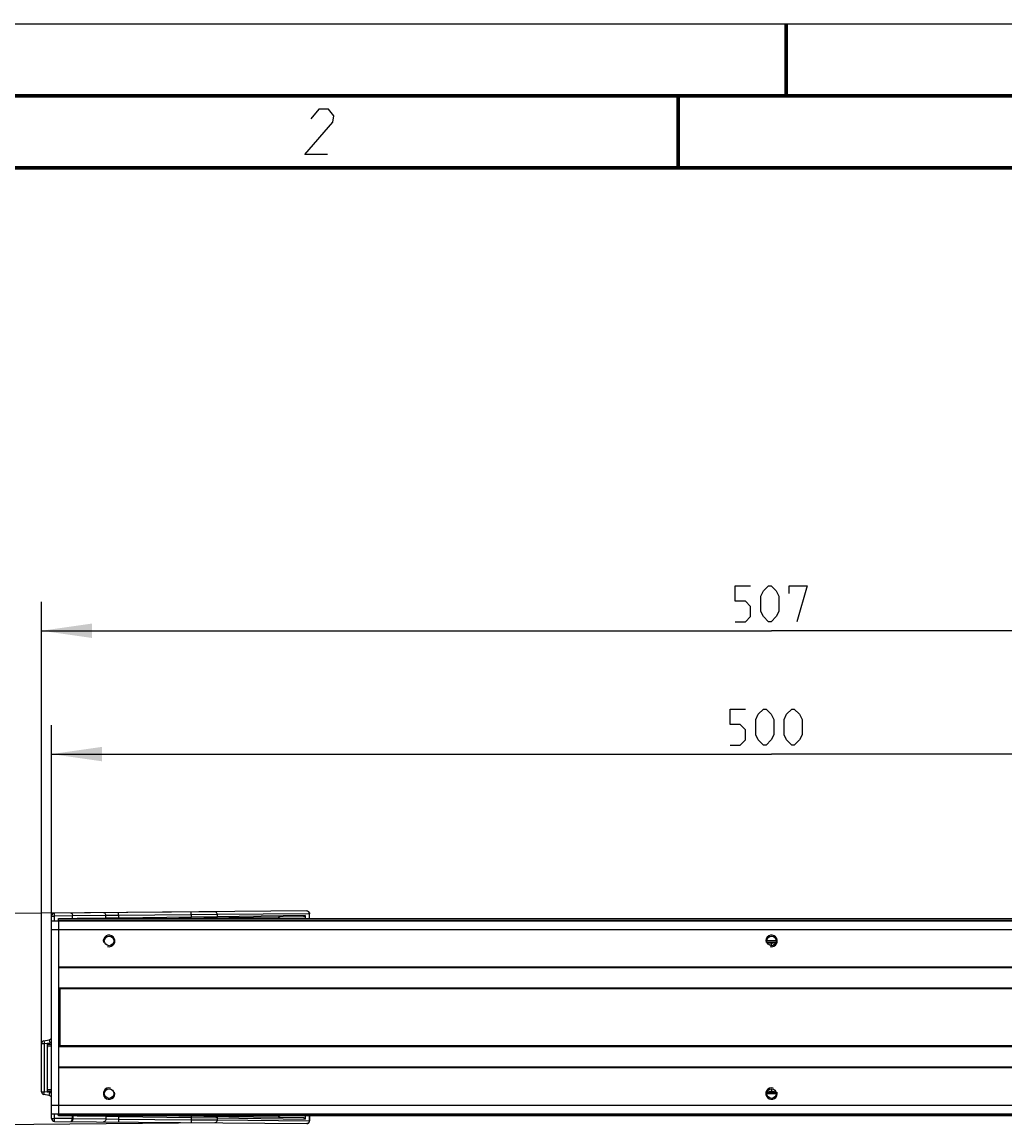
# Model space of a CAD drawing. Extents: x 0 to 420, y 0 to 297.
# Tile 56 of 124: x 72 to 140, y 220 to 297. Entities that reach past the tile are written whole.
import ezdxf

# ---------------------------------------------------------------- set-up
doc = ezdxf.new("R2010")
doc.units = 0
doc.header["$LTSCALE"] = 23.1
doc.layers.get('0').update_dxf_attribs({"linetype": 'CONTINUOUS'})
doc.layers.add('02___PRT_ALL_AXES', color=7, linetype='CONTINUOUS')
doc.layers.add('DIM_PILOTEES', color=7, linetype='CONTINUOUS')
doc.dimstyles.get("Standard").update_dxf_attribs({"dimtxt": 0.18, "dimasz": 0.18, "dimexe": 0.18, "dimexo": 0.0625, "dimgap": 0.09, "dimtad": 0, "dimtih": 1, "dimtoh": 1, "dimzin": 0, "dimcen": 0.09, "dimazin": 3, "dimtfac": 1, "dimtofl": 0, "dimtmove": 0, "dimatfit": 3})

# ---------------------------------------------------------------- blocks, each defined once
blk = doc.blocks.new('_FILLED')
at = {"color": 0, "linetype": 'BYBLOCK'}
blk.add_solid([(0, 0), (-1, 0.142857), (-1, -0.142857)], dxfattribs=at)
blk = doc.blocks.new('*D1')
at = {"layer": 'DIM_PILOTEES', "color": 2, "linetype": 'CONTINUOUS'}
for p, q in [((73.989763, 234.114236), (73.989763, 248.289492)), ((173.989763, 234.714236), (173.989763, 248.289492)), ((73.989763, 246.289492), (123.989763, 246.289492)), ((173.989763, 246.289492), (123.989763, 246.289492))]:
    blk.add_line(p, q, dxfattribs=at)
at = {"layer": 'DIM_PILOTEES', "color": 2, "linetype": 'CONTINUOUS', "xscale": 3.5, "yscale": 3.5, "zscale": 3.5, "rotation": 180}
blk.add_blockref('_FILLED', (73.989763, 246.289492), dxfattribs=at)
at = {"layer": 'DIM_PILOTEES', "color": 2, "linetype": 'CONTINUOUS', "xscale": 3.5, "yscale": 3.5, "zscale": 3.5}
blk.add_blockref('_FILLED', (173.989763, 246.289492), dxfattribs=at)
blk = doc.blocks.new('*D2')
at = {"layer": 'DIM_PILOTEES', "color": 2, "linetype": 'CONTINUOUS'}
for p, q in [((73.299813, 226.182987), (73.299813, 256.854852)), ((174.679712, 233.182987), (174.679712, 256.854852)), ((73.299813, 254.854852), (123.989763, 254.854852)), ((174.679712, 254.854852), (123.989763, 254.854852))]:
    blk.add_line(p, q, dxfattribs=at)
at = {"layer": 'DIM_PILOTEES', "color": 2, "linetype": 'CONTINUOUS', "xscale": 3.5, "yscale": 3.5, "zscale": 3.5, "rotation": 180}
blk.add_blockref('_FILLED', (73.299813, 254.854852), dxfattribs=at)
at = {"layer": 'DIM_PILOTEES', "color": 2, "linetype": 'CONTINUOUS', "xscale": 3.5, "yscale": 3.5, "zscale": 3.5}
blk.add_blockref('_FILLED', (174.679712, 254.854852), dxfattribs=at)
blk = doc.blocks.new('*D3')
at = {"layer": 'DIM_PILOTEES', "color": 2, "linetype": 'CONTINUOUS'}
for p, q in [((85.323882, 235.342144), (60.260396, 235.123418)), ((62.26032, 235.140871), (62.324264, 227.813521)), ((62.388209, 220.486172), (62.324264, 227.813521)), ((85.323882, 220.686328), (60.388285, 220.468719))]:
    blk.add_line(p, q, dxfattribs=at)
at = {"layer": 'DIM_PILOTEES', "color": 2, "linetype": 'CONTINUOUS', "xscale": 3.5, "yscale": 3.5, "zscale": 3.5}
for p, rotation in [((62.26032, 235.140871), 90.5), ((62.388209, 220.486172), 270.5)]:
    blk.add_blockref('_FILLED', p, dxfattribs=dict(at, rotation=rotation))

msp = doc.modelspace()

# ---------------------------------------------------------------- linework, layer by layer
at = {"color": 7, "linetype": 'CONTINUOUS'}
for p, q in [((0, 297), (420, 297)), ((25.00003, 286.9999), (410, 286.9999)), ((91.71515, 235.397919), (74.198068, 235.24505)), ((91.752312, 235.393596), (91.71515, 235.397919)), ((73.989763, 221.314236), (73.989763, 234.714236)), ((73.989763, 234.714236), (173.989763, 234.714236)), ((73.999813, 234.714236), (73.999813, 235.045058)), ((73.999813, 235.045058), (74.199813, 235.045058)), ((74.199813, 235.045058), (74.198068, 235.24505)), ((75.45254, 235.05599), (74.199813, 235.045058)), ((74.199813, 234.714236), (74.199813, 235.045058)), ((74.463765, 234.714236), (74.47053, 234.735809)), ((74.489763, 234.714236), (74.489763, 234.864236)), ((74.489763, 234.864236), (173.489763, 234.864236)), ((74.489763, 234.764236), (173.489763, 234.764236)), ((77.773869, 235.074736), (75.45254, 235.054479)), ((75.45254, 234.859845), (75.45254, 235.054479)), ((77.773869, 234.892259), (75.766981, 234.864236)), ((78.639894, 235.083806), (77.773869, 235.074736)), ((77.773869, 234.892259), (77.773869, 235.074736)), ((78.639894, 234.905561), (77.773869, 234.892259)), ((78.639894, 235.083806), (78.638149, 235.283798)), ((83.680179, 235.127792), (78.639894, 235.083806)), ((78.639894, 235.083806), (78.639894, 234.905561)), ((83.680179, 234.975941), (78.639894, 234.905561)), ((78.640471, 234.864236), (78.639894, 234.905561)), ((91.487351, 234.984947), (82.842584, 234.864236)), ((83.680179, 235.127792), (83.678434, 235.327784)), ((83.678783, 234.875912), (83.678946, 234.864236)), ((85.498833, 235.142151), (83.680179, 235.127792)), ((83.680179, 235.127792), (83.680179, 234.975941)), ((85.498833, 235.000127), (83.680179, 234.975941)), ((83.681576, 234.875951), (83.680179, 234.975941)), ((84.145159, 234.882425), (84.125226, 234.878785)), ((91.8901, 235.197927), (85.498833, 235.142151)), ((85.498833, 235.142151), (85.498833, 235.000127)), ((91.601425, 235.085341), (85.498833, 235.000127)), ((91.601425, 235.085341), (91.601427, 234.864236)), ((91.8901, 235.197927), (91.8901, 234.864236)), ((91.916895, 235.197927), (91.8901, 235.197927)), ((91.916895, 234.864236), (91.916895, 235.197927)), ((73.989763, 234.114236), (173.989763, 234.114236)), ((124.319763, 233.314236), (123.659763, 233.314236)), ((123.989763, 232.984236), (123.989763, 233.151714)), ((173.489763, 231.494025), (74.489763, 231.494025)), ((173.489763, 231.448875), (74.489763, 231.448875)), ((173.489763, 230.035931), (74.489763, 230.035931)), ((173.489763, 229.981082), (74.489763, 229.981082)), ((74.573763, 229.982262), (74.573763, 226.04621)), ((73.299813, 222.845485), (73.299813, 226.182987)), ((73.299813, 226.182987), (73.499813, 226.182987)), ((73.465084, 226.379949), (73.834543, 226.445094)), ((73.465084, 226.379949), (73.499813, 226.182987)), ((73.499813, 226.182987), (73.869272, 226.248133)), ((73.499813, 222.845485), (73.499813, 226.182987)), ((73.717997, 222.875505), (73.717997, 226.152967)), ((73.717997, 226.152967), (73.989763, 226.152967)), ((73.834543, 226.445094), (73.869272, 226.248133)), ((73.69753, 225.814236), (73.69753, 223.214236)), ((73.717997, 225.814236), (73.69753, 225.814236)), ((73.717997, 226.034236), (73.989763, 226.034236)), ((74.489763, 226.04739), (173.489763, 226.04739)), ((74.489763, 225.992541), (173.489763, 225.992541)), ((74.489763, 224.579597), (173.489763, 224.579597)), ((74.489763, 224.534447), (173.489763, 224.534447)), ((73.717997, 223.214236), (73.69753, 223.214236)), ((73.299813, 222.845485), (73.499813, 222.845485)), ((73.465084, 222.648523), (73.499813, 222.845485)), ((73.834543, 222.583378), (73.465084, 222.648523)), ((73.869272, 222.780339), (73.499813, 222.845485)), ((73.717997, 222.994236), (73.989763, 222.994236)), ((73.717997, 222.875505), (73.989763, 222.875505)), ((73.834543, 222.583378), (73.869272, 222.780339)), ((123.659763, 222.714236), (124.319763, 222.714236)), ((123.989763, 223.044236), (123.989763, 222.876757)), ((73.989763, 221.914236), (173.989763, 221.914236)), ((73.989763, 221.314236), (173.989763, 221.314236)), ((73.999813, 220.983414), (73.999813, 221.314236)), ((73.999813, 220.983414), (74.199813, 220.983414)), ((74.198068, 220.783422), (74.199813, 220.983414)), ((74.198068, 220.783422), (91.71515, 220.630552)), ((74.199813, 220.983414), (74.199813, 221.314236)), ((75.417899, 220.972784), (74.199813, 220.983414)), ((74.489763, 221.164236), (74.489763, 221.314236)), ((173.489763, 221.264236), (74.489763, 221.264236)), ((173.489763, 221.164236), (74.489763, 221.164236)), ((75.417899, 221.168385), (75.417899, 220.972784)), ((75.447899, 220.973313), (75.417899, 220.972784)), ((75.463862, 220.973672), (75.447899, 220.973313)), ((75.46986, 220.973842), (75.463862, 220.973672)), ((75.46986, 221.168385), (75.46986, 220.973842)), ((75.46986, 220.973842), (77.773869, 220.953735)), ((75.766981, 221.164236), (77.773869, 221.136213)), ((77.773869, 221.136213), (77.773869, 220.953735)), ((77.773869, 221.136213), (78.639894, 221.122911)), ((77.773869, 220.953735), (78.639894, 220.944666)), ((78.639894, 220.944666), (78.638149, 220.744674)), ((78.640471, 221.164236), (78.639894, 221.122911)), ((78.639894, 221.122911), (78.639894, 220.944666)), ((78.639894, 221.122911), (83.680179, 221.05253)), ((78.639894, 220.944666), (83.680179, 220.90068)), ((82.842584, 221.164236), (91.487351, 221.043524)), ((83.680179, 220.90068), (83.678434, 220.700688)), ((83.678783, 221.15256), (83.678946, 221.164236)), ((83.681576, 221.152521), (83.680179, 221.05253)), ((83.680179, 221.05253), (83.680179, 220.90068)), ((83.680179, 221.05253), (85.4632, 221.028817)), ((83.680179, 220.90068), (85.498833, 220.886321)), ((84.145159, 221.146047), (84.125226, 221.149687)), ((85.4632, 221.028817), (91.601425, 220.943131)), ((85.498833, 221.028345), (85.498833, 220.886321)), ((85.498833, 220.886321), (91.8901, 220.830545)), ((91.601426, 221.164236), (91.601425, 220.943131)), ((91.8901, 221.164236), (91.8901, 220.830545)), ((91.8901, 220.830545), (91.916895, 220.830545)), ((91.916895, 221.164236), (91.916895, 220.830545))]:
    msp.add_line(p, q, dxfattribs=at)
at = {"color": 3, "linetype": 'CONTINUOUS'}
for p, q in [((74.489763, 234.714236), (74.489763, 221.314236)), ((124.302589, 233.214236), (123.676936, 233.214236)), ((123.676936, 222.814236), (124.302589, 222.814236))]:
    msp.add_line(p, q, dxfattribs=at)
at = {"color": 7, "linetype": 'CONTINUOUS', "const_width": 0.25}
for points in [[(125, 297), (125, 292)], [(415, 292), (20, 292)], [(117.5002, 292), (117.5002, 287)], [(25, 287), (410, 287)]]:
    msp.add_lwpolyline(points, dxfattribs=at)
at = {"color": 2, "linetype": 'CONTINUOUS'}
msp.add_lwpolyline([(93.16457, 287.925004), (91.58957, 287.925004), (93.531935, 290.174993), (93.605411, 290.625011), (93.228887, 291.075004), (92.553885, 291.075004), (91.993676, 290.399989)], dxfattribs=at)
at = {"color": 7, "linetype": 'CONTINUOUS'}
for points in [[(85.498833, 235.142151), (85.49276, 235.19416), (85.475188, 235.24259), (85.447326, 235.284108), (85.411091, 235.315859), (85.368977, 235.335657), (85.323882, 235.342144)], [(91.71515, 235.397919), (91.753794, 235.394493), (91.79156, 235.383467), (91.826732, 235.365067), (91.857596, 235.340065), (91.883019, 235.309295), (91.90168, 235.274442), (91.913015, 235.237131), (91.916895, 235.197927)], [(91.878688, 235.268853), (91.864798, 235.301577), (91.845236, 235.331859), (91.818967, 235.35921), (91.787315, 235.380444), (91.752312, 235.393596)], [(75.335324, 235.254975), (75.358921, 235.250904), (75.381447, 235.238836), (75.40142, 235.219925), (75.418684, 235.195039), (75.432942, 235.164839), (75.443548, 235.130519), (75.450257, 235.093256), (75.45254, 235.054479)], [(77.773869, 235.074736), (77.767797, 235.126743), (77.750226, 235.175172), (77.722365, 235.21669), (77.686131, 235.248442), (77.644016, 235.268242), (77.598919, 235.274729)], [(77.77023, 234.864236), (77.771053, 234.866573), (77.773869, 234.892259)], [(83.747543, 234.87687), (83.744628, 234.87343), (83.742219, 234.864236)], [(83.784254, 234.877385), (83.771888, 234.873833), (83.760986, 234.864236)], [(84.1156, 234.882012), (84.103234, 234.87846), (84.091798, 234.868392), (84.089254, 234.864236)], [(84.198398, 234.883168), (84.176199, 234.879501), (84.155585, 234.869369), (84.149894, 234.864236)], [(85.413626, 234.900137), (85.435819, 234.903801), (85.45643, 234.913929), (85.474077, 234.929842), (85.487575, 234.950472), (85.496016, 234.974437), (85.498833, 235.000127)], [(89.867978, 234.962335), (89.835517, 234.95732), (89.807988, 234.946831), (89.78497, 234.93013), (89.767724, 234.90943), (89.757509, 234.886947), (89.753904, 234.861942)], [(91.601425, 235.085341), (91.59782, 235.060336), (91.587605, 235.037853), (91.570359, 235.017153), (91.547342, 235.000452), (91.519812, 234.989963), (91.487351, 234.984947)], [(91.8901, 235.197927), (91.887218, 235.233766), (91.878688, 235.268853)], [(123.677187, 233.213405), (123.70843, 233.211652), (123.742763, 233.208442), (123.777156, 233.203986), (123.811621, 233.198312), (123.846298, 233.191425), (123.881264, 233.183352), (123.916718, 233.174057), (123.952912, 233.163507), (123.989763, 233.151714)], [(123.989763, 233.151714), (124.026613, 233.163507), (124.062807, 233.174057), (124.098261, 233.183352), (124.133228, 233.191425), (124.167904, 233.198312), (124.202369, 233.203986), (124.236762, 233.208442), (124.271096, 233.211652), (124.302338, 233.213405)], [(123.989763, 222.876757), (123.952912, 222.864964), (123.916718, 222.854415), (123.881264, 222.84512), (123.846298, 222.837047), (123.811621, 222.83016), (123.777156, 222.824486), (123.742763, 222.820029), (123.70843, 222.81682), (123.677187, 222.815067)], [(124.302338, 222.815067), (124.271096, 222.81682), (124.236762, 222.820029), (124.202369, 222.824486), (124.167904, 222.83016), (124.133228, 222.837047), (124.098261, 222.84512), (124.062807, 222.854415), (124.026613, 222.864964), (123.989763, 222.876757)], [(75.417873, 220.972784), (75.417614, 220.95974), (75.416956, 220.94638), (75.415899, 220.932706), (75.414443, 220.918989), (75.412582, 220.905469), (75.410332, 220.892224), (75.407703, 220.87938), (75.404712, 220.867003), (75.401385, 220.855204), (75.397704, 220.843943), (75.393681, 220.833261), (75.389259, 220.82311), (75.38441, 220.81351), (75.37907, 220.80451), (75.373171, 220.796191), (75.366713, 220.78878), (75.359654, 220.782504), (75.352049, 220.777661), (75.34394, 220.774552), (75.335318, 220.773497)], [(75.469852, 220.973842), (75.469482, 220.959854), (75.46846, 220.94593), (75.466794, 220.93217), (75.464485, 220.918552), (75.461509, 220.905042), (75.457883, 220.891809), (75.453638, 220.87898), (75.44879, 220.866619), (75.443387, 220.854837), (75.437408, 220.843597), (75.430851, 220.832937), (75.423651, 220.82281), (75.415735, 220.813237), (75.407018, 220.804266), (75.39738, 220.79598), (75.386803, 220.788605), (75.375257, 220.782368), (75.362777, 220.777567), (75.349415, 220.774504), (75.335328, 220.773497)], [(77.773869, 220.953735), (77.767798, 220.901733), (77.750229, 220.853306), (77.72237, 220.811788), (77.686136, 220.780034), (77.64402, 220.760231), (77.598919, 220.753743)], [(77.770229, 221.164236), (77.771054, 221.161895), (77.773869, 221.136213)], [(83.747543, 221.151602), (83.744628, 221.155042), (83.742219, 221.164236)], [(83.784254, 221.151087), (83.771888, 221.154638), (83.760986, 221.164236)], [(84.1156, 221.14646), (84.103234, 221.150012), (84.091798, 221.16008), (84.089254, 221.164236)], [(84.198398, 221.145304), (84.176202, 221.14897), (84.155589, 221.1591), (84.149894, 221.164236)], [(85.498833, 220.886321), (85.492761, 220.834314), (85.47519, 220.785886), (85.447329, 220.744367), (85.411094, 220.712616), (85.36898, 220.692815), (85.323882, 220.686328)], [(85.413626, 221.128335), (85.435823, 221.124669), (85.456436, 221.114539), (85.474082, 221.098625), (85.487577, 221.077994), (85.496016, 221.054031), (85.498833, 221.028345)], [(89.753904, 221.16653), (89.757509, 221.141525), (89.767724, 221.119042), (89.78497, 221.098342), (89.807988, 221.081641), (89.835517, 221.071152), (89.867978, 221.066137)], [(91.487351, 221.043524), (91.519812, 221.038509), (91.547342, 221.02802), (91.570359, 221.011319), (91.587605, 220.990619), (91.59782, 220.968136), (91.601425, 220.943131)], [(91.71515, 220.630552), (91.753794, 220.633979), (91.79156, 220.645005), (91.826732, 220.663404), (91.857596, 220.688407), (91.883019, 220.719177), (91.90168, 220.75403), (91.913015, 220.79134), (91.916895, 220.830545)], [(91.8901, 220.830545), (91.887356, 220.795577), (91.87888, 220.760201)], [(91.87888, 220.760201), (91.864193, 220.725755), (91.843267, 220.694141), (91.816337, 220.667083), (91.784764, 220.646738), (91.750622, 220.634474), (91.71515, 220.630552)]]:
    msp.add_lwpolyline(points, dxfattribs=at)
for centre, radius, start, end in [((74.199813, 235.045058), 0.2, 90.5, 180), ((73.499813, 226.182987), 0.2, 100, 180), ((73.799813, 226.642056), 0.2, 280, 342.755025), ((73.799813, 226.642056), 0.4, 280, 298.417301), ((73.95753, 225.814236), 0.26, 157.113937, 180), ((73.95753, 223.214236), 0.26, 180, 202.886063), ((73.499813, 222.845485), 0.2, 180, 260), ((73.799813, 222.386416), 0.2, 17.244966, 80), ((73.799813, 222.386416), 0.4, 61.583224, 80), ((74.199813, 220.983414), 0.2, 180, 269.5), ((74.55753, 221.379934), 0.16, 202.349648, 244.894884)]:
    msp.add_arc(centre, radius, start, end, dxfattribs=at)
at = {"color": 2, "linetype": 'CONTINUOUS'}
for centre, start, end in [((77.989763, 233.314236), 255, 195), ((123.989763, 233.314236), 255, 195), ((77.989763, 222.714236), 75, 15), ((123.989763, 222.714236), 75, 15)]:
    msp.add_arc(centre, 0.4, start, end, dxfattribs=at)
at = {"layer": '02___PRT_ALL_AXES', "color": 7, "linetype": 'CONTINUOUS'}
for centre in [(77.989763, 233.314236), (123.989763, 233.314236), (77.989763, 222.714236), (123.989763, 222.714236)]:
    msp.add_circle(centre, 0.33, dxfattribs=at)
at = {"layer": 'DIM_PILOTEES', "color": 2, "linetype": 'CONTINUOUS'}
for points in [[(121.454046, 255.47985), (122.168333, 255.47985), (122.525477, 255.836993), (122.525477, 256.551281), (122.168333, 256.908424), (121.454046, 256.908424), (121.454046, 257.979855), (122.525477, 257.979855)], [(123.239764, 256.194137), (123.239764, 257.265568), (123.418336, 257.622711), (123.775479, 257.979855), (123.954051, 257.979855), (124.311194, 257.622711), (124.489766, 257.265568), (124.489766, 256.194137), (124.311194, 255.836993), (123.954051, 255.47985), (123.775479, 255.47985), (123.418336, 255.836993), (123.239764, 256.194137)], [(125.204053, 257.444139), (125.204053, 257.979855), (126.454043, 257.979855), (125.739769, 255.47985)], [(121.102747, 246.91448), (121.817021, 246.91448), (122.174165, 247.271624), (122.174165, 247.985911), (121.817021, 248.343054), (121.102747, 248.343054), (121.102747, 249.414485), (122.174165, 249.414485)], [(122.888452, 247.628767), (122.888452, 248.700198), (123.067024, 249.057341), (123.424167, 249.414485), (123.602739, 249.414485), (123.959883, 249.057341), (124.138455, 248.700198), (124.138455, 247.628767), (123.959883, 247.271624), (123.602739, 246.91448), (123.424167, 246.91448), (123.067024, 247.271624), (122.888452, 247.628767)], [(124.852742, 247.628767), (124.852742, 248.700198), (125.031313, 249.057341), (125.388457, 249.414485), (125.567029, 249.414485), (125.924172, 249.057341), (126.102744, 248.700198), (126.102744, 247.628767), (125.924172, 247.271624), (125.567029, 246.91448), (125.388457, 246.91448), (125.031313, 247.271624), (124.852742, 247.628767)]]:
    msp.add_lwpolyline(points, dxfattribs=at)

# ---------------------------------------------------------------- dimensions: what is measured, and where the dimension line sits
for base, p1, p2, angle, picture, middle in [((73.299813, 254.854852), (174.679712, 233.182987), (73.299813, 226.182987), 180, '*D2', (121.454048, 254.854852)), ((62.388209, 220.486172), (85.323882, 235.342144), (85.323882, 220.686328), 270.5, '*D3', (62.307902, 229.68845))]:
    dim = msp.add_linear_dim(base=base, p1=p1, p2=p2, angle=angle, dimstyle='STANDARD', dxfattribs=at)
    dim.commit()
    dim.dimension.update_dxf_attribs({"geometry": picture, "text_midpoint": middle, "dimtype": 160})
dim = msp.add_linear_dim(base=(173.989763, 246.289492), p1=(73.989763, 234.114236), p2=(173.989763, 234.714236), dimstyle='STANDARD', dxfattribs=at)
dim.commit()
dim.dimension.update_dxf_attribs({"geometry": '*D1', "text_midpoint": (121.102741, 246.289492), "dimtype": 160})

doc.saveas('drawing.dxf')
